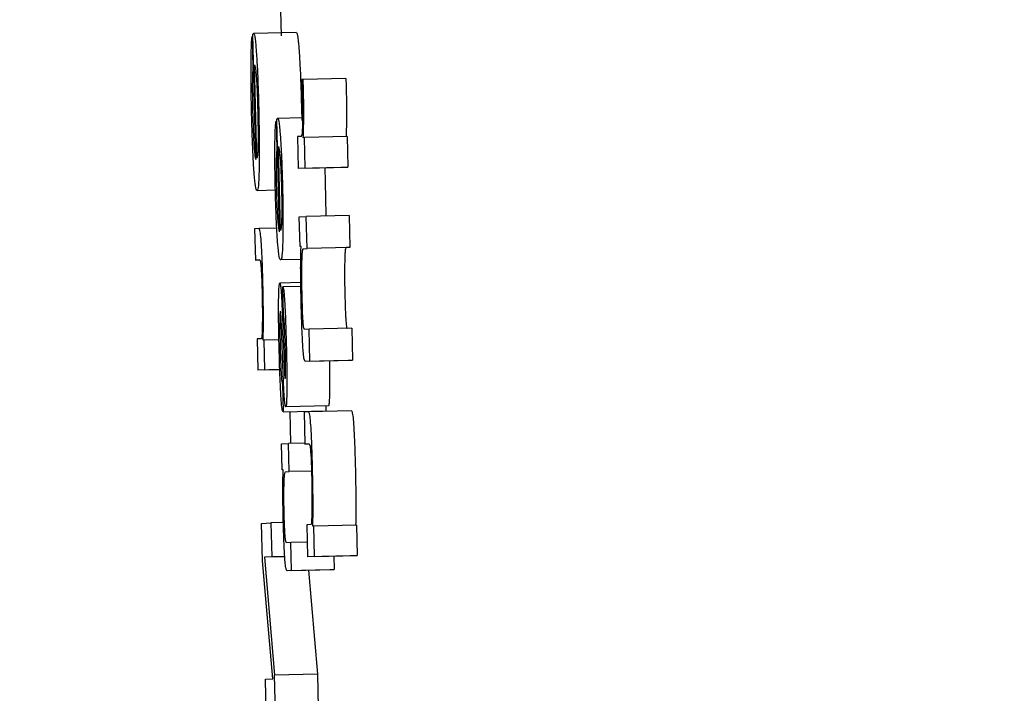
# Model space of a CAD drawing. Header units: inches. Extents: x 170 to 312, y 215 to 248.
# Tile 133 of 256: x 185.4946 to 185.5173, y 243.4549 to 243.4704. Entities that reach past the tile are written whole.
import ezdxf

# ---------------------------------------------------------------- set-up
doc = ezdxf.new("R2010")
doc.units = ezdxf.units.IN
doc.header["$LTSCALE"] = 0.25
doc.header["$MEASUREMENT"] = 0
doc.layers.add('ANNOTATIONS', color=1, linetype='Continuous')
doc.layers.add('MOTOR RH', color=7, linetype='Continuous')
doc.styles.add('ARIAL', font='arial.ttf', dxfattribs={"height": 0.09375})
doc.dimstyles.new('STANDARD$0', dxfattribs={"dimtxt": 0.09375, "dimasz": 0.09375, "dimexe": 0.03125, "dimexo": 0.046875, "dimgap": 0.09, "dimtad": 0, "dimtih": 1, "dimtoh": 1, "dimdec": 4, "dimzin": 0, "dimdsep": 46, "dimtxsty": 'ARIAL', "dimcen": 0.09, "dimadec": 0, "dimazin": 0, "dimtfac": 1, "dimtdec": 4, "dimtofl": 0, "dimtmove": 0, "dimatfit": 1, "dimfxl": 1, "dimtolj": 1, "dimtzin": 0, "dimarcsym": 0})

# ---------------------------------------------------------------- blocks, each defined once
blk = doc.blocks.new('*D24')
at = {"layer": 'ANNOTATIONS', "color": 0, "lineweight": -2, "transparency": 16777216}
for p, q in [((185.289705, 244.125047), (187.135668, 244.125047)), ((187.104418, 244.031297), (187.104418, 242.331666)), ((187.104418, 240.197174), (187.104418, 241.896805)), ((186.373893, 240.103424), (187.135668, 240.103424))]:
    blk.add_line(p, q, dxfattribs=at)
at = {"layer": 'ANNOTATIONS', "color": 0, "transparency": 16777216}
for points in [[(187.088793, 244.031297), (187.120043, 244.031297), (187.104418, 244.125047)], [(187.088793, 240.197174), (187.120043, 240.197174), (187.104418, 240.103424)]]:
    blk.add_solid(points, dxfattribs=at)
at = {"layer": 'defpoints', "color": 0, "transparency": 16777216}
for p in [(185.24283, 244.125047), (186.327018, 240.103424), (187.104418, 240.103424)]:
    blk.add_point(p, dxfattribs=at)
at = {"layer": 'ANNOTATIONS', "color": 0, "transparency": 16777216, "insert": (187.104418, 242.114236), "char_height": 0.09375, "attachment_point": 5, "style": 'ARIAL'}
blk.add_mtext('\\A1;OPENING\\PHEIGHT', dxfattribs=at)
blk = doc.blocks.new('*D25')
at = {"layer": 'ANNOTATIONS', "color": 0, "lineweight": -2, "transparency": 16777216}
for p, q in [((185.289705, 244.96103), (187.790657, 244.96103)), ((187.759407, 244.86728), (187.759407, 242.749657)), ((187.759407, 240.197174), (187.759407, 242.314797)), ((187.294237, 240.103424), (187.790657, 240.103424))]:
    blk.add_line(p, q, dxfattribs=at)
at = {"layer": 'ANNOTATIONS', "color": 0, "transparency": 16777216}
for points in [[(187.743782, 244.86728), (187.775032, 244.86728), (187.759407, 244.96103)], [(187.743782, 240.197174), (187.775032, 240.197174), (187.759407, 240.103424)]]:
    blk.add_solid(points, dxfattribs=at)
at = {"layer": 'defpoints', "color": 0, "transparency": 16777216}
for p in [(185.24283, 244.96103), (187.247362, 240.103424), (187.759407, 240.103424)]:
    blk.add_point(p, dxfattribs=at)
at = {"layer": 'ANNOTATIONS', "color": 0, "transparency": 16777216, "insert": (187.759407, 242.532227), "char_height": 0.09375, "attachment_point": 5, "style": 'ARIAL'}
blk.add_mtext('\\A1;TOTAL\\PHEIGHT', dxfattribs=at)

msp = doc.modelspace()

# ---------------------------------------------------------------- linework, layer by layer
at = {"layer": 'MOTOR RH'}
for p, q in [((185.5006, 243.470944), (185.500622, 243.469999)), ((185.500974, 243.470076), (185.499991, 243.470052)), ((185.499976, 243.469984), (185.499957, 243.469983)), ((185.499957, 243.469983), (185.499975, 243.469265)), ((185.500044, 243.467156), (185.499974, 243.470036)), ((185.499993, 243.469265), (185.499975, 243.469265)), ((185.500067, 243.467187), (185.500015, 243.469334)), ((185.501131, 243.468994), (185.501101, 243.468993)), ((185.502114, 243.469018), (185.501131, 243.468994)), ((185.501092, 243.468328), (185.501097, 243.468051)), ((185.500526, 243.468038), (185.500508, 243.468037)), ((185.500508, 243.468037), (185.500524, 243.467391)), ((185.500587, 243.465493), (185.500525, 243.468085)), ((185.501116, 243.468113), (185.500542, 243.468099)), ((185.501083, 243.467687), (185.500998, 243.467683)), ((185.500998, 243.467683), (185.501016, 243.466947)), ((185.501159, 243.46766), (185.501133, 243.467658)), ((185.502143, 243.467683), (185.501159, 243.46766)), ((185.501176, 243.466955), (185.501159, 243.46766)), ((185.502143, 243.467683), (185.50216, 243.466978)), ((185.500542, 243.467391), (185.500524, 243.467391)), ((185.500611, 243.465521), (185.500565, 243.467453)), ((185.501999, 243.46697), (185.501016, 243.466947)), ((185.501176, 243.466955), (185.501016, 243.466947)), ((185.501176, 243.466955), (185.50216, 243.466978)), ((185.50216, 243.466978), (185.501999, 243.46697)), ((185.500492, 243.466448), (185.50007, 243.466438)), ((185.501042, 243.465839), (185.501203, 243.465846)), ((185.501059, 243.465156), (185.501042, 243.465839)), ((185.502186, 243.46587), (185.501203, 243.465846)), ((185.501221, 243.46511), (185.501203, 243.465846)), ((185.502186, 243.46587), (185.502204, 243.465134)), ((185.500118, 243.465568), (185.500013, 243.465563)), ((185.500013, 243.465563), (185.500031, 243.464844)), ((185.500524, 243.465577), (185.500118, 243.465568)), ((185.501083, 243.465157), (185.501059, 243.465156)), ((185.501138, 243.465106), (185.501221, 243.46511)), ((185.502204, 243.465134), (185.501221, 243.46511)), ((185.502204, 243.465134), (185.502122, 243.46513)), ((185.500031, 243.464844), (185.500132, 243.464849)), ((185.500132, 243.464847), (185.500031, 243.464844)), ((185.501075, 243.464858), (185.500613, 243.464847)), ((185.501077, 243.464328), (185.500594, 243.464317)), ((185.500661, 243.464229), (185.500666, 243.464229)), ((185.500676, 243.463582), (185.500661, 243.464229)), ((185.501079, 243.464239), (185.500666, 243.464229)), ((185.502248, 243.463278), (185.501265, 243.463254)), ((185.502248, 243.463278), (185.502266, 243.462541)), ((185.500664, 243.462416), (185.50064, 243.463119)), ((185.500667, 243.463188), (185.500683, 243.46271)), ((185.501265, 243.463254), (185.501162, 243.463249)), ((185.501283, 243.462518), (185.501265, 243.463254)), ((185.500172, 243.463038), (185.500074, 243.463034)), ((185.500074, 243.463034), (185.500091, 243.462316)), ((185.500231, 243.463004), (185.500212, 243.463003)), ((185.500575, 243.463012), (185.500231, 243.463004)), ((185.500248, 243.462323), (185.500231, 243.463004)), ((185.502162, 243.462537), (185.501179, 243.462513)), ((185.501283, 243.462518), (185.501179, 243.462513)), ((185.501283, 243.462518), (185.502266, 243.462541)), ((185.502266, 243.462541), (185.502162, 243.462537)), ((185.500593, 243.462328), (185.500091, 243.462316)), ((185.500248, 243.462323), (185.500091, 243.462316)), ((185.500248, 243.462323), (185.500593, 243.462331)), ((185.500654, 243.462004), (185.500669, 243.461358)), ((185.500712, 243.462131), (185.500716, 243.462118)), ((185.501713, 243.461495), (185.500729, 243.461471)), ((185.50165, 243.461493), (185.501652, 243.461381)), ((185.500669, 243.461358), (185.501652, 243.461381)), ((185.500821, 243.461361), (185.500837, 243.460629)), ((185.501257, 243.461357), (185.50115, 243.461353)), ((185.50115, 243.461353), (185.501168, 243.460616)), ((185.502241, 243.461381), (185.501257, 243.461357)), ((185.500636, 243.460621), (185.500793, 243.460628)), ((185.50065, 243.460022), (185.500636, 243.460621)), ((185.501167, 243.460637), (185.500793, 243.460628)), ((185.500808, 243.459982), (185.500793, 243.460628)), ((185.501168, 243.460616), (185.501271, 243.460621)), ((185.501272, 243.460619), (185.501168, 243.460616)), ((185.500674, 243.460023), (185.50065, 243.460022)), ((185.500728, 243.459978), (185.500808, 243.459982)), ((185.501323, 243.459994), (185.500808, 243.459982)), ((185.500176, 243.458792), (185.50039, 243.458802)), ((185.500197, 243.457928), (185.500176, 243.458792)), ((185.500675, 243.458809), (185.50039, 243.458802)), ((185.50039, 243.458802), (185.500409, 243.45802)), ((185.501313, 243.458765), (185.501212, 243.458761)), ((185.501212, 243.458761), (185.50123, 243.458024)), ((185.502357, 243.458753), (185.501374, 243.45873)), ((185.502357, 243.458753), (185.502374, 243.458055)), ((185.501374, 243.45873), (185.501354, 243.458729)), ((185.50139, 243.458032), (185.501374, 243.45873)), ((185.500847, 243.458353), (185.500747, 243.458348)), ((185.501222, 243.458362), (185.500847, 243.458353)), ((185.500863, 243.457706), (185.500847, 243.458353)), ((185.500433, 243.455216), (185.500197, 243.457928)), ((185.500707, 243.458023), (185.50024, 243.458012)), ((185.500409, 243.45802), (185.50024, 243.458012)), ((185.50024, 243.458012), (185.500474, 243.455301)), ((185.500707, 243.458027), (185.500409, 243.45802)), ((185.502213, 243.458048), (185.50123, 243.458024)), ((185.50139, 243.458032), (185.50123, 243.458024)), ((185.50139, 243.458032), (185.502374, 243.458055)), ((185.501839, 243.458039), (185.501846, 243.45773)), ((185.502374, 243.458055), (185.502213, 243.458048)), ((185.501745, 243.457725), (185.500761, 243.457702)), ((185.500863, 243.457706), (185.500761, 243.457702)), ((185.500863, 243.457706), (185.501846, 243.45773)), ((185.501251, 243.457713), (185.501458, 243.455324)), ((185.501846, 243.45773), (185.501745, 243.457725)), ((185.500262, 243.455208), (185.500433, 243.455216)), ((185.500281, 243.454426), (185.500262, 243.455208)), ((185.501458, 243.455324), (185.500474, 243.455301)), ((185.500495, 243.454436), (185.500474, 243.455301)), ((185.501458, 243.455324), (185.501476, 243.454552))]:
    msp.add_line(p, q, dxfattribs=at)
for points, knots in [([(185.500974, 243.470076), (185.50098, 243.470069), (185.500996, 243.470052), (185.501019, 243.469889), (185.501035, 243.469674), (185.50104, 243.469602)], [0, 0, 0, 0, 0.301457, 0.7674367, 1, 1, 1, 1]), ([(185.499932, 243.469376), (185.499934, 243.469473), (185.499936, 243.469705), (185.499946, 243.469899), (185.499955, 243.469962), (185.499957, 243.469983)], [0, 0, 0, 0, 0.325081, 0.780277, 1, 1, 1, 1]), ([(185.499974, 243.470036), (185.499977, 243.47004), (185.499983, 243.470047), (185.499988, 243.47005), (185.499991, 243.470052)], [0, 0, 0, 0, 0.499984, 1, 1, 1, 1]), ([(185.499991, 243.470052), (185.499997, 243.470045), (185.500013, 243.470029), (185.500036, 243.469865), (185.500052, 243.46965), (185.500057, 243.469579)], [0, 0, 0, 0, 0.3014937, 0.7676036, 1, 1, 1, 1]), ([(185.500057, 243.469579), (185.500065, 243.469452), (185.50008, 243.469198), (185.500098, 243.468734), (185.500106, 243.468432), (185.500109, 243.468305)], [0, 0, 0, 0, 0.365646, 0.73161, 1, 1, 1, 1]), ([(185.50104, 243.469602), (185.501048, 243.469475), (185.501064, 243.469222), (185.501081, 243.468758), (185.501089, 243.468456), (185.501092, 243.468328)], [0, 0, 0, 0, 0.365646, 0.731293, 1, 1, 1, 1]), ([(185.499945, 243.46823), (185.499942, 243.468364), (185.499935, 243.468691), (185.499931, 243.469087), (185.499932, 243.46931), (185.499932, 243.469376)], [0, 0, 0, 0, 0.3266874, 0.7983862, 1, 1, 1, 1]), ([(185.499975, 243.469265), (185.499972, 243.46922), (185.499967, 243.46913), (185.499963, 243.468998), (185.499962, 243.468932)], [0, 0, 0, 0, 0.495675, 1, 1, 1, 1]), ([(185.500015, 243.469334), (185.500024, 243.4693), (185.500037, 243.469247), (185.500056, 243.469032), (185.50007, 243.46878), (185.500079, 243.468515), (185.500084, 243.468352), (185.500085, 243.468285)], [0, 0, 0, 0, 0.3363816, 0.5262047, 0.7178095, 0.8828922, 1, 1, 1, 1]), ([(185.501101, 243.468993), (185.501102, 243.468967), (185.501104, 243.468915), (185.501106, 243.46883), (185.501107, 243.468772), (185.501108, 243.46874)], [0, 0, 0, 0, 0.308364, 0.618217, 1, 1, 1, 1]), ([(185.501139, 243.468722), (185.501138, 243.468767), (185.501135, 243.468859), (185.501132, 243.468949), (185.501131, 243.468994)], [0, 0, 0, 0, 0.497152, 1, 1, 1, 1]), ([(185.502114, 243.469018), (185.502115, 243.468973), (185.502118, 243.468883), (185.502121, 243.468791), (185.502122, 243.468745)], [0, 0, 0, 0, 0.497698, 1, 1, 1, 1]), ([(185.499962, 243.468932), (185.499961, 243.468892), (185.499961, 243.468797), (185.499962, 243.468685), (185.499962, 243.468621)], [0, 0, 0, 0, 0.424949, 1, 1, 1, 1]), ([(185.501108, 243.46874), (185.501111, 243.468611), (185.501116, 243.468379), (185.501117, 243.468079), (185.501114, 243.46795), (185.501112, 243.467888)], [0, 0, 0, 0, 0.390635, 0.706108, 1, 1, 1, 1]), ([(185.501133, 243.467658), (185.501138, 243.467772), (185.501144, 243.467949), (185.501146, 243.46831), (185.501142, 243.468563), (185.501139, 243.468701), (185.501139, 243.468722)], [0, 0, 0, 0, 0.4474086, 0.7000512, 0.9548561, 1, 1, 1, 1]), ([(185.502122, 243.468745), (185.502124, 243.468642), (185.502128, 243.468436), (185.502128, 243.468107), (185.502124, 243.467862), (185.502119, 243.467728), (185.502117, 243.467682)], [0, 0, 0, 0, 0.2225544, 0.4443163, 0.8082076, 1, 1, 1, 1]), ([(185.499962, 243.468621), (185.499962, 243.468587), (185.499963, 243.46852), (185.499965, 243.468394), (185.499967, 243.4683), (185.499969, 243.468242)], [0, 0, 0, 0, 0.273905, 0.548021, 1, 1, 1, 1]), ([(185.500085, 243.468285), (185.500088, 243.468154), (185.500094, 243.467893), (185.500093, 243.467679), (185.500093, 243.467574)], [0, 0, 0, 0, 0.5050239, 1, 1, 1, 1]), ([(185.500109, 243.468305), (185.500113, 243.468095), (185.500122, 243.467673), (185.500123, 243.467221), (185.50012, 243.467016), (185.500119, 243.46696)], [0, 0, 0, 0, 0.417727, 0.838419, 1, 1, 1, 1]), ([(185.499998, 243.46692), (185.49999, 243.467047), (185.499975, 243.467301), (185.499957, 243.467777), (185.499948, 243.468091), (185.499945, 243.46823)], [0, 0, 0, 0, 0.358539, 0.716998, 1, 1, 1, 1]), ([(185.499969, 243.468242), (185.499971, 243.46817), (185.499975, 243.467992), (185.499982, 243.467827), (185.499986, 243.467729)], [0, 0, 0, 0, 0.406432, 1, 1, 1, 1]), ([(185.500482, 243.467491), (185.500483, 243.467583), (185.500487, 243.467807), (185.500497, 243.467969), (185.500506, 243.468023), (185.500508, 243.468037)], [0, 0, 0, 0, 0.3362023, 0.8199208, 1, 1, 1, 1]), ([(185.500525, 243.468085), (185.500528, 243.468088), (185.500534, 243.468095), (185.500539, 243.468098), (185.500542, 243.468099)], [0, 0, 0, 0, 0.5000014, 1, 1, 1, 1]), ([(185.500542, 243.468099), (185.500548, 243.468094), (185.500564, 243.468078), (185.500587, 243.467925), (185.500603, 243.467726), (185.500607, 243.467674)], [0, 0, 0, 0, 0.305625, 0.818281, 1, 1, 1, 1]), ([(185.501112, 243.467888), (185.50111, 243.467841), (185.501103, 243.467697), (185.501091, 243.467691), (185.501083, 243.467687)], [0, 0, 0, 0, 0.324441, 1, 1, 1, 1]), ([(185.499986, 243.467729), (185.499988, 243.46767), (185.499995, 243.46752), (185.500003, 243.467416), (185.500008, 243.467352)], [0, 0, 0, 0, 0.396496, 1, 1, 1, 1]), ([(185.500607, 243.467674), (185.500614, 243.467565), (185.500628, 243.467347), (185.500645, 243.466928), (185.500653, 243.466648), (185.500656, 243.466527)], [0, 0, 0, 0, 0.361652, 0.724722, 1, 1, 1, 1]), ([(185.500093, 243.467574), (185.500091, 243.467508), (185.500088, 243.467332), (185.500077, 243.467239), (185.500069, 243.467198), (185.500067, 243.467187)], [0, 0, 0, 0, 0.298257, 0.802726, 1, 1, 1, 1]), ([(185.500491, 243.466459), (185.500489, 243.466579), (185.500483, 243.466861), (185.50048, 243.46722), (185.500481, 243.467419), (185.500482, 243.467491)], [0, 0, 0, 0, 0.319614, 0.752422, 1, 1, 1, 1]), ([(185.500524, 243.467391), (185.500521, 243.467351), (185.500516, 243.46727), (185.500512, 243.467151), (185.50051, 243.467091)], [0, 0, 0, 0, 0.496225, 1, 1, 1, 1]), ([(185.500565, 243.467453), (185.500575, 243.467412), (185.50059, 243.467356), (185.50061, 243.467095), (185.500621, 243.466865), (185.500628, 243.466658), (185.500631, 243.466542), (185.500632, 243.466509)], [0, 0, 0, 0, 0.4513252, 0.6192426, 0.7883937, 0.9402902, 1, 1, 1, 1]), ([(185.500008, 243.467352), (185.500013, 243.467308), (185.500026, 243.467197), (185.500037, 243.467171), (185.500044, 243.467156)], [0, 0, 0, 0, 0.396656, 1, 1, 1, 1]), ([(185.50007, 243.466438), (185.500059, 243.466455), (185.500038, 243.466484), (185.500012, 243.466724), (185.5, 243.466889), (185.499998, 243.46692)], [0, 0, 0, 0, 0.524455, 0.909823, 1, 1, 1, 1]), ([(185.500119, 243.46696), (185.500116, 243.466864), (185.50011, 243.466626), (185.500092, 243.466463), (185.500077, 243.466446), (185.50007, 243.466438)], [0, 0, 0, 0, 0.276497, 0.692174, 1, 1, 1, 1]), ([(185.50051, 243.467091), (185.50051, 243.46705), (185.500509, 243.466966), (185.500509, 243.466863), (185.50051, 243.466811)], [0, 0, 0, 0, 0.48992, 1, 1, 1, 1]), ([(185.501627, 243.466962), (185.501627, 243.466945), (185.501633, 243.466817), (185.501636, 243.466674), (185.501639, 243.466551)], [0, 0, 0, 0, 0.133057, 1, 1, 1, 1]), ([(185.50051, 243.466811), (185.50051, 243.466781), (185.50051, 243.466722), (185.500512, 243.466608), (185.500514, 243.466523), (185.500515, 243.46647)], [0, 0, 0, 0, 0.273145, 0.544563, 1, 1, 1, 1]), ([(185.500542, 243.465281), (185.500534, 243.46539), (185.50052, 243.465607), (185.500502, 243.466038), (185.500495, 243.466329), (185.500491, 243.466459)], [0, 0, 0, 0, 0.3551464, 0.711492, 1, 1, 1, 1]), ([(185.500515, 243.46647), (185.500517, 243.466403), (185.500521, 243.466241), (185.500527, 243.466094), (185.500531, 243.466008)], [0, 0, 0, 0, 0.415649, 1, 1, 1, 1]), ([(185.500632, 243.466509), (185.500634, 243.466402), (185.500639, 243.466186), (185.500639, 243.465976), (185.500638, 243.465883), (185.500638, 243.465869)], [0, 0, 0, 0, 0.457278, 0.918633, 1, 1, 1, 1]), ([(185.500656, 243.466527), (185.500659, 243.466353), (185.500667, 243.466002), (185.500667, 243.465586), (185.500664, 243.465392), (185.500662, 243.465317)], [0, 0, 0, 0, 0.37758, 0.756772, 1, 1, 1, 1]), ([(185.501639, 243.466551), (185.501643, 243.466372), (185.501649, 243.466123), (185.501649, 243.465915), (185.501649, 243.465857)], [0, 0, 0, 0, 0.718927, 1, 1, 1, 1]), ([(185.500531, 243.466008), (185.500534, 243.46595), (185.500541, 243.465814), (185.500548, 243.465722), (185.500553, 243.46567)], [0, 0, 0, 0, 0.423583, 1, 1, 1, 1]), ([(185.500638, 243.465869), (185.500636, 243.465816), (185.500632, 243.465658), (185.500622, 243.465571), (185.500614, 243.465533), (185.500611, 243.465521)], [0, 0, 0, 0, 0.261186, 0.769915, 1, 1, 1, 1]), ([(185.500206, 243.464265), (185.500202, 243.464429), (185.500194, 243.464712), (185.500179, 243.465084), (185.500162, 243.465351), (185.50014, 243.46554), (185.500126, 243.465557), (185.500118, 243.465568)], [0, 0, 0, 0, 0.2190927, 0.3779747, 0.537624, 0.7204572, 1, 1, 1, 1]), ([(185.500553, 243.46567), (185.500558, 243.465629), (185.50057, 243.465528), (185.500581, 243.465506), (185.500587, 243.465493)], [0, 0, 0, 0, 0.40088, 1, 1, 1, 1]), ([(185.500662, 243.465317), (185.50066, 243.465232), (185.500652, 243.465006), (185.500634, 243.464868), (185.500619, 243.464853), (185.500613, 243.464847)], [0, 0, 0, 0, 0.266225, 0.712062, 1, 1, 1, 1]), ([(185.500613, 243.464847), (185.500605, 243.464853), (185.500587, 243.46487), (185.500562, 243.465027), (185.500545, 243.465236), (185.500542, 243.465281)], [0, 0, 0, 0, 0.338026, 0.857297, 1, 1, 1, 1]), ([(185.501085, 243.463875), (185.501081, 243.464079), (185.501073, 243.464423), (185.501073, 243.46484), (185.501078, 243.465048), (185.501082, 243.465135), (185.501083, 243.465157)], [0, 0, 0, 0, 0.386141, 0.648648, 0.910631, 1, 1, 1, 1]), ([(185.501116, 243.465059), (185.501119, 243.465074), (185.501127, 243.465104), (185.501134, 243.465106), (185.501138, 243.465106)], [0, 0, 0, 0, 0.496889, 1, 1, 1, 1]), ([(185.502122, 243.46513), (185.502118, 243.465129), (185.50211, 243.465127), (185.502103, 243.465098), (185.502099, 243.465083)], [0, 0, 0, 0, 0.498234, 1, 1, 1, 1]), ([(185.501106, 243.46403), (185.501104, 243.464138), (185.501099, 243.464355), (185.501099, 243.464652), (185.501102, 243.464794), (185.501104, 243.464866)], [0, 0, 0, 0, 0.327345, 0.655339, 1, 1, 1, 1]), ([(185.501104, 243.464866), (185.501105, 243.464904), (185.501108, 243.464992), (185.501113, 243.465035), (185.501116, 243.465059)], [0, 0, 0, 0, 0.4337311, 1, 1, 1, 1]), ([(185.502087, 243.46489), (185.502085, 243.464788), (185.502081, 243.464618), (185.502084, 243.464302), (185.502088, 243.464126), (185.502089, 243.464054)], [0, 0, 0, 0, 0.465157, 0.781136, 1, 1, 1, 1]), ([(185.502099, 243.465083), (185.502097, 243.465065), (185.502092, 243.465025), (185.502089, 243.464939), (185.502087, 243.46489)], [0, 0, 0, 0, 0.434179, 1, 1, 1, 1]), ([(185.500132, 243.464849), (185.500137, 243.464842), (185.500146, 243.464832), (185.50016, 243.464713), (185.50017, 243.464552), (185.50018, 243.464331), (185.500184, 243.464174), (185.500186, 243.464084)], [0, 0, 0, 0, 0.3080054, 0.4810743, 0.655956, 0.8048282, 1, 1, 1, 1]), ([(185.500216, 243.463637), (185.500215, 243.463719), (185.500214, 243.46392), (185.500209, 243.464136), (185.500206, 243.464265)], [0, 0, 0, 0, 0.405587, 1, 1, 1, 1]), ([(185.500567, 243.463925), (185.500569, 243.464019), (185.500573, 243.464209), (185.500584, 243.464307), (185.500592, 243.464315), (185.500594, 243.464317)], [0, 0, 0, 0, 0.413962, 0.829398, 1, 1, 1, 1]), ([(185.500594, 243.464317), (185.500596, 243.464315), (185.500601, 243.464312), (185.500606, 243.464285), (185.500609, 243.46427)], [0, 0, 0, 0, 0.4382391, 1, 1, 1, 1]), ([(185.500609, 243.46427), (185.500614, 243.464237), (185.500622, 243.46418), (185.500631, 243.464052), (185.500635, 243.463978), (185.500635, 243.463964)], [0, 0, 0, 0, 0.525855, 0.914886, 1, 1, 1, 1]), ([(185.500666, 243.464229), (185.500672, 243.464212), (185.500682, 243.464177), (185.500697, 243.464004), (185.500705, 243.463868), (185.500708, 243.463826)], [0, 0, 0, 0, 0.406089, 0.813396, 1, 1, 1, 1]), ([(185.500186, 243.464084), (185.500188, 243.463979), (185.500192, 243.463768), (185.500193, 243.463511), (185.500191, 243.46338), (185.50019, 243.463324)], [0, 0, 0, 0, 0.3643587, 0.7277583, 1, 1, 1, 1]), ([(185.500635, 243.463964), (185.500639, 243.463885), (185.500651, 243.463643), (185.50066, 243.463371), (185.500667, 243.463188)], [0, 0, 0, 0, 0.327157, 1, 1, 1, 1]), ([(185.501128, 243.463447), (185.501125, 243.463502), (185.501119, 243.463611), (185.501112, 243.46382), (185.501108, 243.46396), (185.501106, 243.46403)], [0, 0, 0, 0, 0.336811, 0.671679, 1, 1, 1, 1]), ([(185.502089, 243.464054), (185.502092, 243.463953), (185.502097, 243.463779), (185.502105, 243.463581), (185.50211, 243.4635), (185.502111, 243.463471)], [0, 0, 0, 0, 0.473824, 0.81486, 1, 1, 1, 1]), ([(185.500578, 243.462843), (185.500574, 243.463044), (185.500566, 243.463386), (185.500565, 243.463745), (185.500566, 243.463887), (185.500567, 243.463925)], [0, 0, 0, 0, 0.5114703, 0.8704871, 1, 1, 1, 1]), ([(185.500708, 243.463826), (185.500712, 243.463736), (185.500724, 243.463515), (185.500736, 243.463158), (185.500742, 243.46291), (185.500745, 243.462824)], [0, 0, 0, 0, 0.308402, 0.757953, 1, 1, 1, 1]), ([(185.501123, 243.462875), (185.501117, 243.462984), (185.501105, 243.463201), (185.501093, 243.463562), (185.501087, 243.463787), (185.501085, 243.463875)], [0, 0, 0, 0, 0.378734, 0.755848, 1, 1, 1, 1]), ([(185.500212, 243.463003), (185.500214, 243.463097), (185.500217, 243.463287), (185.500216, 243.463519), (185.500216, 243.463637)], [0, 0, 0, 0, 0.49402, 1, 1, 1, 1]), ([(185.500606, 243.46367), (185.500604, 243.463665), (185.500599, 243.463654), (185.500595, 243.463568), (185.500594, 243.463491), (185.500594, 243.463461)], [0, 0, 0, 0, 0.376735, 0.75512, 1, 1, 1, 1]), ([(185.500613, 243.463642), (185.500612, 243.463647), (185.500611, 243.463656), (185.500608, 243.463667), (185.500607, 243.463669), (185.500606, 243.46367)], [0, 0, 0, 0, 0.30515, 0.610689, 1, 1, 1, 1]), ([(185.500624, 243.463518), (185.500622, 243.463541), (185.50062, 243.463582), (185.500616, 243.463619), (185.500614, 243.463634), (185.500613, 243.463642)], [0, 0, 0, 0, 0.374711, 0.683416, 1, 1, 1, 1]), ([(185.50064, 243.463119), (185.500638, 243.463188), (185.500633, 243.463328), (185.500627, 243.463454), (185.500624, 243.463518)], [0, 0, 0, 0, 0.495165, 1, 1, 1, 1]), ([(185.500696, 243.463438), (185.500695, 243.463462), (185.50069, 243.463516), (185.500683, 243.463555), (185.500679, 243.463573), (185.500676, 243.463582)], [0, 0, 0, 0, 0.269056, 0.63067, 1, 1, 1, 1]), ([(185.50019, 243.463324), (185.500188, 243.463243), (185.500185, 243.463105), (185.500177, 243.463042), (185.500173, 243.463039), (185.500172, 243.463038)], [0, 0, 0, 0, 0.537436, 0.912204, 1, 1, 1, 1]), ([(185.500594, 243.463461), (185.500594, 243.463392), (185.500594, 243.463216), (185.500599, 243.463006), (185.500601, 243.462878)], [0, 0, 0, 0, 0.38972, 1, 1, 1, 1]), ([(185.50071, 243.463162), (185.500706, 243.463243), (185.500702, 243.463345), (185.500697, 243.463422), (185.500696, 243.463438)], [0, 0, 0, 0, 0.7818268, 1, 1, 1, 1]), ([(185.501162, 243.463249), (185.501156, 243.463255), (185.501146, 243.463264), (185.501134, 243.463363), (185.50113, 243.463429), (185.501128, 243.463447)], [0, 0, 0, 0, 0.616543, 0.890756, 1, 1, 1, 1]), ([(185.502111, 243.463471), (185.502115, 243.463428), (185.502124, 243.463318), (185.502135, 243.463279), (185.502143, 243.463275), (185.502146, 243.463273)], [0, 0, 0, 0, 0.2817263, 0.7195279, 1, 1, 1, 1]), ([(185.500721, 243.462799), (185.500719, 243.46286), (185.500716, 243.462984), (185.500712, 243.463102), (185.50071, 243.463162)], [0, 0, 0, 0, 0.492608, 1, 1, 1, 1]), ([(185.500619, 243.461739), (185.500613, 243.461848), (185.500599, 243.462099), (185.500587, 243.462502), (185.50058, 243.462761), (185.500578, 243.462843)], [0, 0, 0, 0, 0.345576, 0.79104, 1, 1, 1, 1]), ([(185.500601, 243.462878), (185.500605, 243.462727), (185.500611, 243.462506), (185.50062, 243.462324), (185.500623, 243.462265)], [0, 0, 0, 0, 0.680142, 1, 1, 1, 1]), ([(185.501179, 243.462513), (185.501171, 243.462521), (185.501157, 243.462535), (185.501138, 243.462666), (185.501127, 243.462813), (185.501123, 243.462875)], [0, 0, 0, 0, 0.470168, 0.777244, 1, 1, 1, 1]), ([(185.500683, 243.46271), (185.500686, 243.462626), (185.500691, 243.462477), (185.500698, 243.462308), (185.500702, 243.462238), (185.500702, 243.462221)], [0, 0, 0, 0, 0.493031, 0.876415, 1, 1, 1, 1]), ([(185.500727, 243.462304), (185.500727, 243.462369), (185.500727, 243.462518), (185.500723, 243.462697), (185.500721, 243.462799)], [0, 0, 0, 0, 0.431657, 1, 1, 1, 1]), ([(185.500745, 243.462824), (185.500749, 243.46263), (185.500756, 243.462301), (185.500757, 243.461978), (185.500755, 243.461855), (185.500755, 243.461833)], [0, 0, 0, 0, 0.5404, 0.915571, 1, 1, 1, 1]), ([(185.500689, 243.461813), (185.500686, 243.461886), (185.500677, 243.462074), (185.500669, 243.462286), (185.500664, 243.462416)], [0, 0, 0, 0, 0.390652, 1, 1, 1, 1]), ([(185.501734, 243.462526), (185.501735, 243.462442), (185.50174, 243.462224), (185.50174, 243.462002), (185.501739, 243.461879), (185.501738, 243.461856)], [0, 0, 0, 0, 0.339086, 0.8786883, 1, 1, 1, 1]), ([(185.500623, 243.462265), (185.500626, 243.462218), (185.500633, 243.462106), (185.500644, 243.462032), (185.500651, 243.462013), (185.500654, 243.462004)], [0, 0, 0, 0, 0.290648, 0.692123, 1, 1, 1, 1]), ([(185.500702, 243.462221), (185.500703, 243.46221), (185.500705, 243.462186), (185.500708, 243.462154), (185.500711, 243.46214), (185.500712, 243.462131)], [0, 0, 0, 0, 0.2266826, 0.5339393, 1, 1, 1, 1]), ([(185.500716, 243.462118), (185.500718, 243.462123), (185.500722, 243.462132), (185.500726, 243.462207), (185.500727, 243.462275), (185.500727, 243.462304)], [0, 0, 0, 0, 0.368473, 0.738417, 1, 1, 1, 1]), ([(185.500669, 243.461358), (185.500661, 243.46137), (185.500648, 243.461391), (185.50063, 243.461568), (185.500621, 243.4617), (185.500619, 243.461739)], [0, 0, 0, 0, 0.500408, 0.851158, 1, 1, 1, 1]), ([(185.500714, 243.46152), (185.500709, 243.461558), (185.5007, 243.461621), (185.500692, 243.461759), (185.500689, 243.461813)], [0, 0, 0, 0, 0.616495, 1, 1, 1, 1]), ([(185.500755, 243.461833), (185.500753, 243.46175), (185.50075, 243.461584), (185.50074, 243.461484), (185.500732, 243.461475), (185.500729, 243.461471)], [0, 0, 0, 0, 0.377368, 0.755038, 1, 1, 1, 1]), ([(185.501738, 243.461856), (185.501737, 243.461773), (185.501733, 243.461608), (185.501723, 243.461508), (185.501716, 243.461499), (185.501713, 243.461495)], [0, 0, 0, 0, 0.377397, 0.755073, 1, 1, 1, 1]), ([(185.500729, 243.461471), (185.500727, 243.461473), (185.500722, 243.461476), (185.500717, 243.461505), (185.500714, 243.46152)], [0, 0, 0, 0, 0.4952764, 1, 1, 1, 1]), ([(185.501347, 243.460022), (185.501343, 243.46019), (185.501335, 243.46048), (185.50132, 243.460862), (185.501302, 243.461136), (185.50128, 243.46133), (185.501266, 243.461347), (185.501257, 243.461357)], [0, 0, 0, 0, 0.219109, 0.377959, 0.537685, 0.720499, 1, 1, 1, 1]), ([(185.502241, 243.461381), (185.50225, 243.46137), (185.502264, 243.461352), (185.502286, 243.461148), (185.502303, 243.460878), (185.502319, 243.460496), (185.502326, 243.460214), (185.502331, 243.460046)], [0, 0, 0, 0, 0.294652, 0.462608, 0.631835, 0.780672, 1, 1, 1, 1]), ([(185.501271, 243.460621), (185.501277, 243.460614), (185.501286, 243.460603), (185.5013, 243.460481), (185.501311, 243.460316), (185.50132, 243.46009), (185.501325, 243.459929), (185.501327, 243.459837)], [0, 0, 0, 0, 0.308018, 0.481035, 0.655938, 0.804539, 1, 1, 1, 1]), ([(185.500673, 243.458897), (185.50067, 243.459045), (185.500664, 243.459313), (185.500663, 243.459659), (185.500667, 243.459886), (185.500672, 243.459982), (185.500674, 243.460023)], [0, 0, 0, 0, 0.30866, 0.558994, 0.808794, 1, 1, 1, 1]), ([(185.500693, 243.459768), (185.500695, 243.459801), (185.500698, 243.459879), (185.500703, 243.459916), (185.500706, 243.459937)], [0, 0, 0, 0, 0.426761, 1, 1, 1, 1]), ([(185.500706, 243.459937), (185.500709, 243.45995), (185.500716, 243.459976), (185.500724, 243.459978), (185.500728, 243.459978)], [0, 0, 0, 0, 0.497421, 1, 1, 1, 1]), ([(185.501358, 243.459378), (185.501357, 243.459462), (185.501355, 243.459668), (185.50135, 243.45989), (185.501347, 243.460022)], [0, 0, 0, 0, 0.4030699, 1, 1, 1, 1]), ([(185.502331, 243.460046), (185.502333, 243.459957), (185.502338, 243.459736), (185.50234, 243.459527), (185.502341, 243.459402)], [0, 0, 0, 0, 0.401426, 1, 1, 1, 1]), ([(185.500694, 243.459033), (185.500692, 243.459121), (185.500688, 243.459297), (185.500688, 243.459565), (185.500691, 243.459693), (185.500693, 243.459768)], [0, 0, 0, 0, 0.292854, 0.586796, 1, 1, 1, 1]), ([(185.501327, 243.459837), (185.501329, 243.459729), (185.501334, 243.459513), (185.501334, 243.45925), (185.501332, 243.459115), (185.501331, 243.459058)], [0, 0, 0, 0, 0.364196, 0.727405, 1, 1, 1, 1]), ([(185.501354, 243.458729), (185.501356, 243.458825), (185.501359, 243.459019), (185.501358, 243.459258), (185.501358, 243.459378)], [0, 0, 0, 0, 0.493971, 1, 1, 1, 1]), ([(185.502341, 243.459402), (185.502341, 243.45927), (185.502342, 243.459032), (185.502339, 243.458838), (185.502337, 243.458752)], [0, 0, 0, 0, 0.557292, 1, 1, 1, 1]), ([(185.500714, 243.458522), (185.500711, 243.458567), (185.500706, 243.458657), (185.500699, 243.458841), (185.500695, 243.458968), (185.500694, 243.459033)], [0, 0, 0, 0, 0.3282868, 0.6562761, 1, 1, 1, 1]), ([(185.501331, 243.459058), (185.501329, 243.458974), (185.501326, 243.458833), (185.501318, 243.458769), (185.501314, 243.458766), (185.501313, 243.458765)], [0, 0, 0, 0, 0.5376, 0.912212, 1, 1, 1, 1]), ([(185.500707, 243.458019), (185.500702, 243.458108), (185.500692, 243.458286), (185.50068, 243.458605), (185.500675, 243.45881), (185.500673, 243.458897)], [0, 0, 0, 0, 0.364892, 0.729069, 1, 1, 1, 1]), ([(185.500747, 243.458348), (185.50074, 243.458353), (185.500731, 243.458361), (185.500719, 243.458455), (185.500715, 243.45851), (185.500714, 243.458522)], [0, 0, 0, 0, 0.646439, 0.924932, 1, 1, 1, 1]), ([(185.500761, 243.457702), (185.500753, 243.457709), (185.50074, 243.457721), (185.500721, 243.457835), (185.500711, 243.457968), (185.500707, 243.458019)], [0, 0, 0, 0, 0.475142, 0.796456, 1, 1, 1, 1])]:
    msp.add_open_spline(points, degree=3, knots=knots, dxfattribs=at)

# ---------------------------------------------------------------- dimensions: what is measured, and where the dimension line sits
at = {"layer": 'ANNOTATIONS'}
for base, p1, p2, text, picture, middle in [((187.759407, 240.103424), (185.24283, 244.96103), (187.247362, 240.103424), 'TOTAL\\PHEIGHT', '*D25', (187.759407, 242.532227)), ((187.104418, 240.103424), (185.24283, 244.125047), (186.327018, 240.103424), 'OPENING\\PHEIGHT', '*D24', (187.104418, 242.114236))]:
    dim = msp.add_linear_dim(base=base, p1=p1, p2=p2, angle=90, text=text, dimstyle='STANDARD$0', dxfattribs=at)
    dim.commit()
    dim.dimension.update_dxf_attribs({"geometry": picture, "text_midpoint": middle})

doc.saveas('drawing.dxf')
